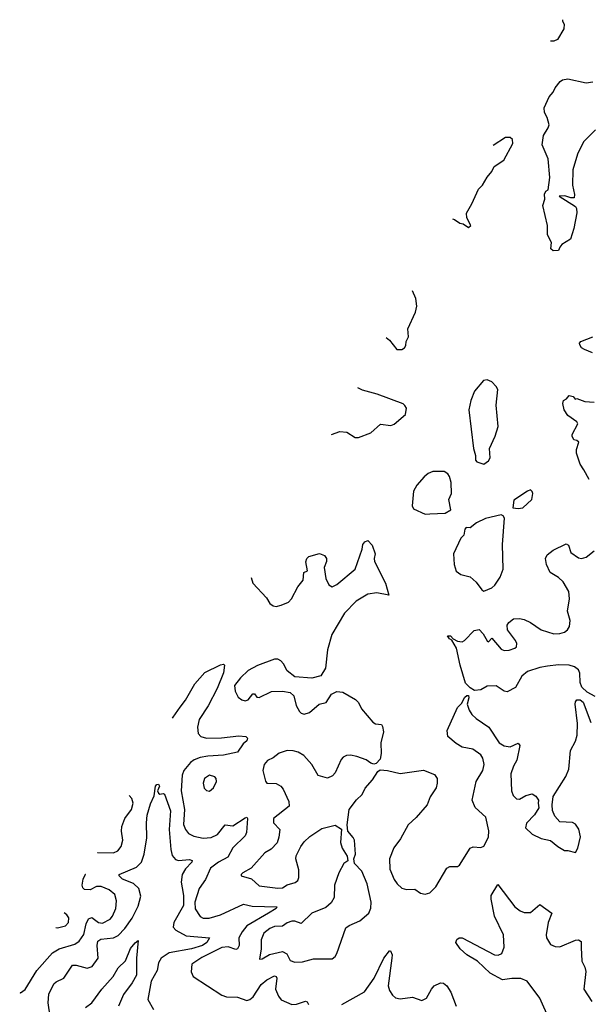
# Model space of a CAD drawing. Extents: x 1550320 to 1685906, y 509093 to 640511.
# Tile 169 of 256: x 1603321 to 1606988, y 620416 to 626774. Entities that reach past the tile are written whole.
import ezdxf

# ---------------------------------------------------------------- set-up
doc = ezdxf.new("R2010")
doc.units = 0

msp = doc.modelspace()

# ---------------------------------------------------------------- linework, layer by layer
at = {"layer": '0CON20XD'}
for points in [[(1606820.5, 626773.7), (1606822.5, 626765), (1606832, 626745), (1606830, 626715), (1606790, 626645), (1606765, 626635.8), (1606744.4, 626635.3)], [(1607035, 626062.6), (1606957, 625985), (1606919.3, 625905), (1606888.2, 625805), (1606886.1, 625706.1), (1606898.8, 625645), (1606896.7, 625623.3), (1606875, 625623.3), (1606835.6, 625635.6), (1606800, 625635), (1606905, 625566.7), (1606912, 625555), (1606913, 625527), (1606895.6, 625425), (1606874.1, 625355.9), (1606818.3, 625321.7), (1606803.3, 625305), (1606795, 625282.5), (1606760.7, 625280.7), (1606746.7, 625295), (1606751.2, 625335), (1606724, 625385), (1606724, 625445), (1606694, 625575), (1606706.7, 625615), (1606705, 625646.7), (1606715, 625666.2), (1606730, 625675), (1606740.6, 625755), (1606730, 625875), (1606690, 625965), (1606699.5, 626025), (1606730, 626075), (1606734.5, 626095), (1606722, 626142), (1606704.5, 626175), (1606703.6, 626205), (1606734.6, 626275.4), (1606762, 626305), (1606775, 626333.3), (1606806, 626374), (1606822.5, 626385), (1606855, 626392.5), (1606975, 626366.1), (1607017.6, 626372.4)], [(1606112.8, 625487.2), (1606125, 625484.2), (1606159.3, 625459.3), (1606180, 625455), (1606215, 625432.5), (1606230, 625445), (1606204, 625494), (1606202, 625525), (1606236.9, 625585), (1606279.8, 625680.2), (1606305, 625706.2), (1606335, 625756.2), (1606366.8, 625793.2), (1606381.2, 625825), (1606444.1, 625865.9), (1606501.9, 625975), (1606499.4, 625999.4), (1606485, 626012), (1606455, 626012.5), (1606374.2, 625961.6)], [(1605685.1, 624721.9), (1605706.2, 624705), (1605752.5, 624645), (1605785, 624643.8), (1605803.3, 624655), (1605810.5, 624669.5), (1605814, 624695), (1605827.5, 624725), (1605823.2, 624776.8), (1605874.4, 624885), (1605882.2, 624925), (1605875, 624972.5), (1605855.1, 625023.9)], [(1607015, 624622.5), (1606964, 624644), (1606945, 624655.8), (1606932.9, 624675), (1606931.4, 624685), (1606939.2, 624695), (1607016.7, 624725)], [(1606315, 623904), (1606343.8, 623925), (1606354, 623945), (1606351.4, 624005), (1606387.1, 624085), (1606406.4, 624146.4), (1606394.2, 624285), (1606404.3, 624385), (1606394.4, 624405), (1606365, 624434.4), (1606335, 624448.9), (1606312, 624445), (1606254.5, 624375.5), (1606229.4, 624315), (1606216.9, 624255), (1606248, 624005), (1606260.7, 623960.7), (1606260.7, 623930.7), (1606268.3, 623918.3), (1606315, 623904)], [(1605331.5, 624094.6), (1605385, 624115.8), (1605430.5, 624110.5), (1605485, 624076.7), (1605505, 624076.7), (1605585, 624106.7), (1605648.3, 624161.7), (1605715, 624153.8), (1605735, 624162.5), (1605810, 624225), (1605815.8, 624265.8), (1605805, 624283.3), (1605793.6, 624293.6), (1605626.4, 624356.4), (1605532.4, 624382.4), (1605501.9, 624396.1)], [(1606994, 623805), (1606958.3, 623868.3), (1606934.6, 623904.6), (1606911.5, 623975), (1606911.4, 623998.6), (1606927.5, 624045), (1606915, 624057.5), (1606895, 624060), (1606883.3, 624085), (1606883.3, 624095), (1606920, 624165), (1606915, 624176.7), (1606855, 624217.5), (1606832.5, 624255), (1606823.3, 624295), (1606827.5, 624315), (1606847.5, 624325), (1606865, 624347.5), (1606890, 624340), (1606903, 624323), (1606915, 624327.5), (1606965, 624308.8), (1607025, 624303.8)], [(1605935, 623580.8), (1605965, 623584), (1606065, 623587.5), (1606101.7, 623608.3), (1606088.8, 623675), (1606106.7, 623715), (1606103.8, 623785), (1606093.3, 623825), (1606081.7, 623841.7), (1606057.3, 623857.3), (1605985, 623857.5), (1605955.6, 623844.4), (1605928.3, 623821.7), (1605882.6, 623767.4), (1605860.7, 623729.3), (1605852.5, 623635), (1605860.8, 623615), (1605935, 623580.8)], [(1606535, 623616.7), (1606565, 623621.2), (1606623.3, 623675), (1606630, 623715), (1606627, 623727), (1606615, 623737.5), (1606595, 623730), (1606508.3, 623671.7), (1606501.7, 623621.7), (1606535, 623616.7)], [(1606315, 623082.9), (1606365, 623106.4), (1606385, 623123.1), (1606420, 623175), (1606439.1, 623225), (1606434.3, 623384.3), (1606447.5, 623555), (1606439.3, 623569.3), (1606426.4, 623576.4), (1606325, 623554), (1606266.7, 623525), (1606225, 623492.5), (1606200, 623495), (1606192.5, 623485), (1606186.2, 623445), (1606166.7, 623425), (1606118.8, 623325), (1606122, 623255), (1606135, 623213.3), (1606165, 623192), (1606225, 623176.7), (1606265, 623141.2), (1606301.5, 623091.5), (1606315, 623082.9)], [(1604814.5, 623173), (1604825, 623136), (1604911.7, 623041.7), (1604935, 623003.8), (1604955, 622989.2), (1604975, 622985.7), (1605006.4, 622993.6), (1605055, 623013.8), (1605073.8, 623035), (1605115, 623112.5), (1605148.8, 623155), (1605153.3, 623205), (1605177.5, 623215), (1605166.4, 623273.6), (1605173.3, 623295), (1605185, 623306.7), (1605255, 623326.7), (1605287.5, 623315), (1605298.8, 623295), (1605298.8, 623275), (1605284.2, 623235.8), (1605295.7, 623165), (1605315, 623123.8), (1605335, 623111.2), (1605365, 623126), (1605484.6, 623225.4), (1605530, 623355), (1605533.8, 623385), (1605547, 623403), (1605565, 623410), (1605595, 623380), (1605614, 623325), (1605605.8, 623295), (1605609.2, 623275), (1605680.8, 623135), (1605701.7, 623058.3), (1605625, 623072.2), (1605565, 623064.5), (1605491.8, 623018.2), (1605415, 622942.7), (1605333.8, 622805), (1605306.7, 622705), (1605292.7, 622587.3), (1605263, 622537), (1605205, 622522), (1605095, 622530), (1605045, 622570), (1605022, 622615), (1605005, 622634), (1604985.5, 622645.5), (1604965, 622644.4), (1604855, 622603.6), (1604795, 622571.5), (1604745, 622523.3), (1604706.9, 622475), (1604711.2, 622438.8), (1604730.3, 622400.3), (1604753, 622383), (1604775, 622375.7), (1604795, 622382.9), (1604825, 622421.4), (1604835, 622420), (1604850.3, 622400.3), (1604865, 622397.3), (1604945, 622435.7), (1605015, 622438), (1605065, 622428.8), (1605087.7, 622407.7), (1605103.3, 622345), (1605125, 622307.5), (1605135.9, 622295.9), (1605155, 622290), (1605190.5, 622299.5), (1605252.5, 622355), (1605297.5, 622365), (1605330.7, 622419.3), (1605365, 622436.7), (1605405, 622432), (1605485.4, 622385.4), (1605505.8, 622365), (1605525.8, 622325), (1605598.8, 622238.8), (1605615, 622226.2), (1605653.8, 622223.8), (1605660.3, 622210.3), (1605667.5, 622175), (1605650.8, 622105), (1605652, 622035), (1605645, 622000), (1605619.3, 621970.7), (1605605, 621967.5), (1605585, 621973.3), (1605554.3, 621994.3), (1605495, 622015.7), (1605455, 622024.2), (1605427.7, 622022.3), (1605407.7, 622012.3), (1605395, 621996.7), (1605355, 621911.2), (1605338.2, 621891.8), (1605305, 621877.1), (1605245, 621894.2), (1605204, 621965), (1605153, 622023), (1605116, 622045), (1605085, 622053.8), (1605045, 622054.5), (1604995, 622037.5), (1604955, 622006.7), (1604919.7, 621990.3), (1604898, 621965), (1604889.2, 621925), (1604905, 621857.5), (1604915, 621843.8), (1604975, 621841.5), (1605005.3, 621825.3), (1605020.9, 621805), (1605055.5, 621725), (1605058.9, 621695), (1604957.1, 621615), (1604957.9, 621587.9), (1604997.5, 621545), (1604992, 621495), (1604980.5, 621459.5), (1604943, 621417), (1604902, 621395), (1604813.8, 621296.2), (1604758.8, 621265), (1604750, 621255), (1604750, 621245), (1604815, 621225.7), (1604865, 621180.5), (1604985, 621166.4), (1605015, 621168.5), (1605045, 621188.5), (1605096.4, 621203.6), (1605114.4, 621215.6), (1605120.6, 621235), (1605121.9, 621285), (1605102.5, 621355), (1605103.8, 621375), (1605133.8, 621435), (1605155.8, 621465), (1605190.9, 621499.1), (1605268.3, 621551.7), (1605355, 621573.3), (1605396.4, 621546.4), (1605390.7, 621460.7), (1605401.2, 621425), (1605431.7, 621371.7), (1605437, 621343), (1605411.2, 621325), (1605379.1, 621265), (1605350.9, 621185), (1605348.2, 621105), (1605329.2, 621070.8), (1605295, 621042.1), (1605205.6, 621005), (1605135, 620937.5), (1605095, 620952.9), (1605075, 620952.9), (1605045, 620942.7), (1605015, 620920.9), (1604965, 620918), (1604935, 620906.8), (1604895.6, 620875), (1604877.9, 620832.1), (1604878.9, 620775), (1604868.3, 620708.3), (1604885, 620710), (1604932.6, 620737.4), (1605015, 620757.2), (1605043.2, 620743.2), (1605065, 620700), (1605095, 620689.2), (1605145, 620690), (1605215, 620710.6), (1605335, 620710), (1605355, 620724), (1605365, 620743.8), (1605425, 620910), (1605444.6, 620925.4), (1605514.6, 620955.4), (1605572.9, 621005), (1605585, 621037.5), (1605588.2, 621075), (1605560.8, 621195), (1605526.5, 621275), (1605480, 621325), (1605476.7, 621355), (1605486, 621385), (1605479.2, 621475), (1605472.3, 621492.3), (1605437.5, 621535), (1605433.3, 621575), (1605446.2, 621675), (1605493.2, 621736.8), (1605528.7, 621771.3), (1605548.3, 621811.7), (1605596.2, 621865), (1605630.7, 621919.3), (1605645, 621930), (1605693.8, 621926.2), (1605775, 621906), (1605925, 621927.5), (1605995, 621900), (1606012.5, 621875), (1606013.3, 621845), (1606006, 621815), (1605968, 621755), (1605948.8, 621705), (1605877.6, 621622.4), (1605825.5, 621574.5), (1605776.9, 621485), (1605733.4, 621426.6), (1605705.3, 621355), (1605708.7, 621288.7), (1605735, 621221.9), (1605755, 621193.1), (1605785, 621166.9), (1605815, 621156.9), (1605869.1, 621159.1), (1605905, 621134.2), (1605935, 621128), (1605965, 621136.2), (1606004.6, 621175.4), (1606074.7, 621295.3), (1606095, 621305.8), (1606145, 621306.2), (1606158, 621315), (1606225, 621424), (1606245, 621432.5), (1606295, 621429.4), (1606315, 621437.1), (1606343.9, 621495), (1606346.8, 621536.8), (1606326.9, 621625), (1606258, 621688), (1606238.9, 621735), (1606265.7, 621855), (1606307.1, 621925), (1606317.1, 621965), (1606308.6, 622005), (1606295, 622027.5), (1606243.9, 622063.9), (1606175, 622077.5), (1606135, 622100), (1606082.5, 622145), (1606077.5, 622185), (1606145, 622332.5), (1606170.7, 622359.3), (1606190.7, 622399.3), (1606205, 622410), (1606215, 622410), (1606217.5, 622395), (1606207.5, 622355), (1606220, 622315), (1606237.7, 622287.7), (1606265, 622261.2), (1606346.2, 622205), (1606413.6, 622103.6), (1606445, 622084.5), (1606485, 622078.6), (1606535, 622102.5), (1606546.4, 622086.4), (1606527.4, 621992.6), (1606505.7, 621954.3), (1606489.4, 621905), (1606491.8, 621795), (1606503.3, 621765), (1606525, 621742.2), (1606545, 621740), (1606584.5, 621765.5), (1606625, 621774.2), (1606649.7, 621759.7), (1606666.7, 621735), (1606663.8, 621715), (1606670, 621685), (1606640.3, 621639.7), (1606588.8, 621585), (1606582.5, 621555), (1606625, 621513.8), (1606685, 621486.7), (1606745, 621473.8), (1606791.2, 621435), (1606835, 621408.8), (1606855, 621410), (1606905, 621397.5), (1606921.2, 621425), (1606936.8, 621496.8), (1606926.6, 621546.6), (1606905, 621578.8), (1606885, 621590), (1606805, 621594.4), (1606771.5, 621631.5), (1606757.8, 621667.8), (1606754.3, 621704.3), (1606762.4, 621757.6), (1606842.1, 621887.9), (1606863.1, 621935), (1606873.8, 622055), (1606904.5, 622115), (1606915.5, 622155), (1606919.3, 622229.3), (1606903.8, 622355), (1606905, 622370), (1606915, 622382.5), (1606935, 622382.5), (1606955, 622367.5), (1607005, 622235.8)], [(1606725, 622599.1), (1606675, 622592), (1606595.8, 622565), (1606560, 622535), (1606517.8, 622462.2), (1606465, 622434), (1606445, 622438.8), (1606393.6, 622473.6), (1606335, 622470), (1606295, 622446.7), (1606255, 622442.5), (1606225, 622460), (1606195, 622490), (1606160.6, 622605), (1606138, 622715), (1606107.5, 622767.5), (1606092.5, 622775), (1606080, 622795), (1606100, 622795), (1606117, 622777), (1606145, 622761.2), (1606175, 622756.2), (1606190, 622765), (1606250.9, 622829.1), (1606285, 622836), (1606308.9, 622808.9), (1606335, 622763.8), (1606345, 622757.5), (1606365, 622780), (1606425, 622709.1), (1606445, 622700), (1606477.6, 622702.4), (1606515, 622716), (1606524, 622725), (1606527.1, 622745), (1606519.2, 622765), (1606467.1, 622835), (1606464, 622865), (1606475, 622881.2), (1606505.7, 622904.3), (1606545, 622906.9), (1606575, 622900.8), (1606615, 622882), (1606685, 622834.3), (1606765, 622809.2), (1606805, 622810.6), (1606835, 622820), (1606854, 622835), (1606865.8, 622855), (1606870, 622895), (1606854.3, 622955), (1606865.7, 623035), (1606862.1, 623082.1), (1606825, 623144.2), (1606795, 623172.5), (1606742.5, 623205), (1606719.2, 623255), (1606711.2, 623295), (1606721.7, 623318.3), (1606762.1, 623347.9), (1606845, 623390), (1606860.7, 623380.7), (1606875, 623334), (1606925, 623300), (1606945, 623294), (1606975, 623303.8), (1607025, 623343.3)], [(1604305.8, 622263.2), (1604310, 622270.6), (1604356, 622335), (1604389.4, 622380.6), (1604450, 622485), (1604515, 622558), (1604615, 622608.8), (1604635, 622612.5), (1604642.5, 622605), (1604635, 622557.5), (1604593.8, 622455), (1604535.7, 622344.3), (1604478.8, 622255), (1604468.2, 622205), (1604472.7, 622165), (1604489.2, 622145), (1604525, 622135.4), (1604622.6, 622137.4), (1604735, 622150.6), (1604780, 622145), (1604790, 622135), (1604785, 622116.7), (1604762.4, 622097.6), (1604725.5, 622044.5), (1604635, 622025.9), (1604535, 622018.9), (1604485, 622009.4), (1604446.1, 621993.9), (1604422.9, 621977.1), (1604379.1, 621925), (1604368.4, 621895), (1604362.7, 621795), (1604382.8, 621675), (1604377.7, 621577.7), (1604389.1, 621545), (1604408.3, 621518.3), (1604442.7, 621502.7), (1604505, 621488.5), (1604555, 621494), (1604596.4, 621513.6), (1604645, 621575.4), (1604695, 621569.3), (1604775, 621621.1), (1604785, 621624), (1604789.5, 621615), (1604783.8, 621525), (1604775.5, 621505), (1604695, 621425.5), (1604663.8, 621366.2), (1604603.1, 621335), (1604550.6, 621295), (1604518.5, 621221.5), (1604477.7, 621165), (1604450.8, 621075), (1604452.7, 621032.7), (1604483.8, 620983.8), (1604505, 620973.2), (1604541.9, 620971.9), (1604616.2, 620993.8), (1604765, 621063.9), (1604819.1, 621049.1), (1604980, 621045), (1604973.8, 621035), (1604926.2, 621005), (1604785, 620923.3), (1604754.7, 620885), (1604733.4, 620845), (1604736.6, 620795), (1604725, 620774.5), (1604715, 620771.1), (1604665, 620787.3), (1604625, 620782.3), (1604495, 620717.6), (1604430, 620675), (1604425.7, 620625), (1604438.8, 620595), (1604625, 620475.4), (1604655, 620464.6), (1604725, 620462.7), (1604785, 620441.5), (1604805, 620446.4), (1604826.5, 620463.5), (1604877.5, 620545), (1604915, 620574.2), (1604965, 620599.1), (1604975, 620595.6), (1604980, 620585), (1604969.6, 620515), (1604989.2, 620469.2), (1605007.1, 620445), (1605075, 620414.5), (1605105, 620417.5), (1605165, 620436.7), (1605175, 620432.5), (1605182.5, 620415)], [(1607033, 622403), (1606980.9, 622430.9), (1606946.2, 622465), (1606936, 622495), (1606934.3, 622554.3), (1606924, 622575), (1606898.8, 622595), (1606865, 622606.2), (1606795, 622607.8), (1606725, 622599.1)], [(1604545, 621792.5), (1604571.2, 621815), (1604590, 621855), (1604588, 621875), (1604578.8, 621885), (1604545, 621895.6), (1604512.9, 621875), (1604504.2, 621845), (1604511.2, 621811.2), (1604525, 621796.7), (1604545, 621792.5)], [(1603517.2, 620337.2), (1603505.3, 620425), (1603508.3, 620481.7), (1603541.2, 620548.8), (1603555, 620561.8), (1603604.5, 620585.5), (1603661.1, 620668.9), (1603685, 620669.6), (1603755, 620649.2), (1603788.7, 620661.3), (1603826.4, 620715), (1603820.7, 620795), (1603825.6, 620825), (1603843.7, 620836.3), (1603925, 620846.5), (1603955, 620860.4), (1603999.7, 620905), (1604045, 620971.8), (1604085, 621050), (1604101.1, 621115), (1604090, 621165), (1604054.7, 621195.3), (1603983.3, 621225), (1603963.1, 621245), (1603962.5, 621255), (1604075, 621302.5), (1604105.2, 621334.8), (1604123.7, 621385), (1604140.5, 621490.5), (1604137.9, 621587.9), (1604142.9, 621637.1), (1604165, 621710), (1604188.2, 621761.8), (1604195.7, 621825), (1604205, 621836.5), (1604215, 621838.1), (1604222.9, 621825), (1604210, 621795), (1604215, 621780), (1604225, 621773.3), (1604245, 621777.5), (1604255, 621772.5), (1604292.9, 621665), (1604283.7, 621545), (1604295.2, 621415.2), (1604305, 621376.9), (1604325, 621351.8), (1604344.6, 621344.6), (1604415, 621351.1), (1604432, 621345), (1604431.4, 621335), (1604389.2, 621290.8), (1604368.1, 621255), (1604361.4, 621205), (1604368.7, 621168.7), (1604377.8, 621117.8), (1604377.2, 621055), (1604313.9, 620945), (1604309.6, 620915), (1604327.3, 620895), (1604395, 620858.4), (1604545.7, 620845), (1604527.3, 620815), (1604499.1, 620795), (1604428.6, 620775), (1604285, 620748.6), (1604232.5, 620715), (1604215.4, 620685), (1604206.2, 620635), (1604169.1, 620565), (1604147.9, 620447.9), (1604183.6, 620383.6)], [(1603823.1, 621396.5), (1603825, 621395.8), (1603925, 621393.5), (1603952.8, 621407.2), (1603974.4, 621435), (1603986.7, 621475), (1603976.4, 621535), (1603980.4, 621565), (1603998.5, 621615), (1604042.5, 621675), (1604053.5, 621715), (1604044.4, 621745), (1604026.9, 621764.7)], [(1603320.7, 620491.6), (1603325, 620490), (1603355, 620512), (1603431.5, 620635), (1603532.2, 620747.8), (1603574.4, 620775), (1603676.5, 620803.5), (1603705, 620822.9), (1603733.4, 620866.6), (1603749.8, 620935), (1603765, 620967.3), (1603785, 620976.5), (1603828.6, 620945), (1603855, 620939.1), (1603903.8, 620965), (1603919.6, 620985), (1603940, 621035), (1603944.5, 621085), (1603934.5, 621125), (1603898.6, 621155), (1603845, 621177.1), (1603815, 621176.3), (1603775, 621156.4), (1603738.2, 621158.2), (1603727.8, 621167.8), (1603722.9, 621185), (1603730.8, 621225), (1603745, 621255.5), (1603746.1, 621257.4)], [(1606738.2, 620315), (1606674.5, 620455), (1606592.9, 620565), (1606553.1, 620583.1), (1606495, 620582.8), (1606435, 620573.8), (1606355, 620616.9), (1606272.9, 620695), (1606205.5, 620735.5), (1606162, 620775), (1606133.8, 620815), (1606140, 620835), (1606154.1, 620845.9), (1606175, 620846), (1606383.3, 620735), (1606406.6, 620733.4), (1606430, 620745), (1606444.3, 620785.7), (1606441.5, 620865), (1606382.5, 620985), (1606361.1, 621095), (1606362.2, 621117.8), (1606405, 621190), (1606515, 621046), (1606548.8, 621018.8), (1606575, 621008.8), (1606615, 621009.2), (1606675, 621060), (1606753.8, 621005), (1606728.1, 620945), (1606715.8, 620865), (1606718.8, 620845), (1606743.1, 620803.1), (1606775, 620790), (1606805, 620787.5), (1606905, 620829.4), (1606925, 620832.5), (1606941.1, 620821.1), (1606942.4, 620782.4), (1606947.3, 620695), (1606966.5, 620655), (1606972.1, 620627.9), (1606959.2, 620515), (1607011.4, 620435)], [(1603553.9, 620911.3), (1603565, 620909.4), (1603615, 620922.9), (1603635.8, 620945), (1603637.5, 620975), (1603623.8, 620995), (1603607.6, 621007.9)], [(1603745, 620395.5), (1603786.9, 620425), (1603850.9, 620515), (1603924.5, 620595), (1603955, 620651.2), (1604003, 620697), (1604035, 620776), (1604065, 620813.8), (1604085, 620827.5), (1604072.9, 620715), (1604073.3, 620605), (1604045, 620554), (1603991, 620479), (1603958.2, 620405)], [(1605397.5, 620415), (1605545, 620497.5), (1605607.1, 620585), (1605668.6, 620715), (1605705, 620762.5), (1605711.7, 620761.7), (1605722, 620735), (1605720.8, 620715), (1605698, 620535), (1605705.4, 620505), (1605725, 620474.3), (1605745, 620458.1), (1605775, 620450.8), (1605855, 620462), (1605915, 620440), (1605943.9, 620456.1), (1605976.9, 620515), (1605994.7, 620535.3), (1606035, 620554.3), (1606055, 620552), (1606075, 620536), (1606100.6, 620495), (1606135.8, 620405)]]:
    msp.add_lwpolyline(points, dxfattribs=at)

doc.saveas('drawing.dxf')
